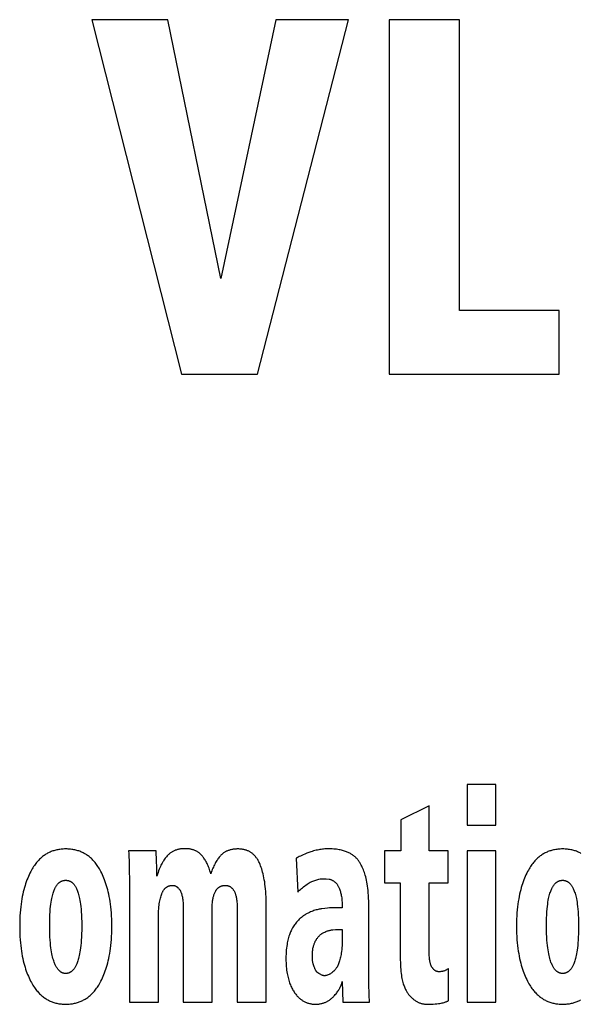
# Model space of a CAD drawing. Extents: x 0 to 594, y 0 to 420.
# Tile 18 of 126: x 67.9 to 70.12, y 250.83 to 254.72. Entities that reach past the tile are written whole.
import ezdxf

# ---------------------------------------------------------------- set-up
doc = ezdxf.new("R2010")
doc.units = 0
doc.header["$LTSCALE"] = 32.67
doc.layers.get('0').update_dxf_attribs({"linetype": 'CONTINUOUS'})

msp = doc.modelspace()

# ---------------------------------------------------------------- linework, layer by layer
at = {"color": 7, "linetype": 'CONTINUOUS'}
for p, q in [((68.1895, 254.7166), (68.5438, 253.3166)), ((68.4897, 254.7166), (68.1895, 254.7166)), ((68.6995, 253.6948), (68.4897, 254.7166)), ((68.917, 254.7166), (68.6995, 253.6948)), ((68.8439, 253.3166), (69.2034, 254.7166)), ((69.2034, 254.7166), (68.917, 254.7166)), ((69.3642, 254.7166), (69.3642, 253.3166)), ((69.6419, 254.7166), (69.3642, 254.7166)), ((69.6419, 253.5684), (69.6419, 254.7166)), ((70.0366, 253.5684), (69.6419, 253.5684)), ((70.0366, 253.3166), (70.0366, 253.5684)), ((68.5438, 253.3166), (68.8439, 253.3166)), ((69.3642, 253.3166), (70.0366, 253.3166)), ((69.6722, 251.6965), (69.6722, 251.5364)), ((69.7863, 251.6965), (69.6722, 251.6965)), ((69.7863, 251.5364), (69.7863, 251.6965)), ((69.5228, 251.6126), (69.4112, 251.5566)), ((69.5228, 251.434), (69.5228, 251.6126)), ((69.4112, 251.5566), (69.4112, 251.434)), ((69.6722, 251.5364), (69.7863, 251.5364)), ((68.4432, 251.434), (68.3349, 251.434)), ((69.3462, 251.434), (69.3462, 251.3075)), ((69.4112, 251.434), (69.3462, 251.434)), ((69.5973, 251.434), (69.5228, 251.434)), ((69.5973, 251.3075), (69.5973, 251.434)), ((69.6722, 251.434), (69.6722, 250.8366)), ((69.7863, 251.434), (69.6722, 251.434)), ((69.7863, 250.8366), (69.7863, 251.434)), ((68.9975, 251.4054), (69.003, 251.2711)), ((68.3378, 251.3291), (68.3379, 250.8366)), ((69.0625, 251.3153), (69.0863, 251.3231)), ((69.115, 251.324), (69.1274, 251.3231)), ((69.3462, 251.3075), (69.4086, 251.3075)), ((69.4086, 251.3075), (69.4086, 251.004)), ((69.5228, 251.032), (69.5228, 251.3075)), ((69.5228, 251.3075), (69.5973, 251.3075)), ((68.8786, 250.8366), (68.8786, 251.2274)), ((69.2838, 251.0051), (69.2838, 251.2229)), ((68.5511, 251.2044), (68.5511, 250.8366)), ((68.6653, 250.8366), (68.6653, 251.2151)), ((68.764, 251.2039), (68.764, 250.8366)), ((69.1792, 251.2095), (69.1443, 251.2095)), ((68.4524, 250.8366), (68.4524, 251.1714)), ((69.1792, 251.1244), (69.1792, 251.0897)), ((69.2839, 250.9638), (69.2838, 251.0051)), ((69.2842, 250.9272), (69.2839, 250.9638)), ((69.5991, 250.8428), (69.5991, 250.9699)), ((69.1792, 250.9189), (69.1818, 250.8366)), ((68.3379, 250.8366), (68.4524, 250.8366)), ((68.5511, 250.8366), (68.6653, 250.8366)), ((68.764, 250.8366), (68.8786, 250.8366)), ((69.1818, 250.8366), (69.2868, 250.8366)), ((69.6722, 250.8366), (69.7863, 250.8366))]:
    msp.add_line(p, q, dxfattribs=at)
for points in [[(68.0864, 251.4418), (68.0816, 251.4418), (68.0768, 251.4416), (68.0722, 251.4413), (68.0678, 251.4408), (68.0634, 251.4403), (68.0592, 251.4397), (68.055, 251.439), (68.0509, 251.4381), (68.047, 251.4372), (68.0431, 251.4362), (68.0393, 251.4351), (68.0356, 251.4339), (68.0319, 251.4326), (68.0283, 251.4312), (68.0248, 251.4297), (68.0213, 251.4281), (68.0179, 251.4264), (68.0145, 251.4247), (68.0112, 251.4228), (68.0079, 251.4208), (68.0047, 251.4188), (68.0015, 251.4166), (67.9983, 251.4143), (67.9952, 251.4119), (67.9921, 251.4094), (67.989, 251.4067), (67.986, 251.404), (67.983, 251.4011), (67.98, 251.398), (67.977, 251.3949), (67.974, 251.3915), (67.9711, 251.388), (67.9682, 251.3844), (67.9653, 251.3805), (67.9624, 251.3765), (67.9596, 251.3722), (67.9568, 251.3678), (67.9539, 251.3631), (67.9512, 251.3582)], [(68.2221, 251.3582), (68.2193, 251.3631), (68.2166, 251.3678), (68.2138, 251.3722), (68.211, 251.3764), (68.2081, 251.3804), (68.2053, 251.3843), (68.2024, 251.3879), (68.1995, 251.3914), (68.1966, 251.3947), (68.1936, 251.3979), (68.1907, 251.4009), (68.1877, 251.4038), (68.1846, 251.4066), (68.1816, 251.4092), (68.1785, 251.4117), (68.1754, 251.4141), (68.1722, 251.4164), (68.169, 251.4186), (68.1658, 251.4207), (68.1625, 251.4226), (68.1592, 251.4245), (68.1558, 251.4263), (68.1524, 251.428), (68.1489, 251.4296), (68.1454, 251.431), (68.1417, 251.4325), (68.1381, 251.4338), (68.1343, 251.435), (68.1305, 251.4361), (68.1265, 251.4371), (68.1225, 251.4381), (68.1184, 251.4389), (68.1142, 251.4397), (68.1099, 251.4403), (68.1055, 251.4408), (68.1009, 251.4413), (68.0962, 251.4416), (68.0914, 251.4417), (68.0864, 251.4418)], [(68.3349, 251.434), (68.3357, 251.4233), (68.3363, 251.4106), (68.3368, 251.3967), (68.3372, 251.3816), (68.3375, 251.3653), (68.3377, 251.3478), (68.3378, 251.3291)], [(68.4465, 251.3343), (68.4464, 251.3543), (68.4461, 251.3731), (68.4457, 251.3908), (68.445, 251.4072), (68.4441, 251.4217), (68.4432, 251.434)], [(68.5585, 251.4429), (68.5545, 251.4429), (68.5507, 251.4427), (68.547, 251.4425), (68.5435, 251.4421), (68.5401, 251.4417), (68.5368, 251.4411), (68.5337, 251.4405), (68.5307, 251.4399), (68.5277, 251.4391), (68.5249, 251.4383), (68.5222, 251.4374), (68.5195, 251.4365), (68.517, 251.4354), (68.5145, 251.4344), (68.512, 251.4332), (68.5097, 251.432), (68.5074, 251.4307), (68.5051, 251.4294), (68.5029, 251.428), (68.5008, 251.4265), (68.4987, 251.425), (68.4967, 251.4234), (68.4946, 251.4217), (68.4927, 251.4199), (68.4908, 251.4181), (68.4889, 251.4162), (68.487, 251.4142)], [(68.6242, 251.416), (68.6225, 251.4179), (68.6208, 251.4197), (68.619, 251.4214), (68.6171, 251.4231), (68.6153, 251.4247), (68.6134, 251.4262), (68.6114, 251.4276), (68.6094, 251.429), (68.6074, 251.4303), (68.6053, 251.4316), (68.6032, 251.4328), (68.601, 251.4339), (68.5987, 251.435), (68.5964, 251.436), (68.5941, 251.4369), (68.5916, 251.4378), (68.5891, 251.4386), (68.5865, 251.4394), (68.5838, 251.4401), (68.581, 251.4407), (68.5782, 251.4413), (68.5752, 251.4418), (68.5721, 251.4422), (68.5689, 251.4425), (68.5656, 251.4427), (68.5621, 251.4429), (68.5585, 251.4429)], [(68.6598, 251.3433), (68.6581, 251.3495), (68.6563, 251.3553), (68.6545, 251.3608), (68.6526, 251.3661), (68.6507, 251.371), (68.6488, 251.3757), (68.6469, 251.3801), (68.6449, 251.3843), (68.6429, 251.3883), (68.6409, 251.392), (68.6389, 251.3956), (68.6368, 251.399), (68.6348, 251.4022), (68.6327, 251.4052), (68.6306, 251.4081), (68.6285, 251.4109), (68.6264, 251.4135), (68.6242, 251.416)], [(68.6978, 251.4151), (68.6953, 251.4122), (68.6928, 251.4092), (68.6903, 251.406), (68.6879, 251.4027), (68.6855, 251.3993), (68.6832, 251.3957), (68.6808, 251.392), (68.6786, 251.3881), (68.6763, 251.384), (68.6741, 251.3798), (68.6719, 251.3753), (68.6698, 251.3706), (68.6677, 251.3657), (68.6657, 251.3605), (68.6637, 251.355), (68.6617, 251.3493), (68.6598, 251.3433)], [(68.7673, 251.4418), (68.7632, 251.4418), (68.7593, 251.4416), (68.7556, 251.4413), (68.752, 251.441), (68.7486, 251.4406), (68.7453, 251.44), (68.7422, 251.4395), (68.7392, 251.4388), (68.7363, 251.4381), (68.7335, 251.4373), (68.7308, 251.4364), (68.7283, 251.4355), (68.7258, 251.4346), (68.7234, 251.4336), (68.721, 251.4325), (68.7188, 251.4313), (68.7166, 251.4302), (68.7145, 251.4289), (68.7124, 251.4276), (68.7104, 251.4263), (68.7085, 251.4249), (68.7066, 251.4234), (68.7047, 251.4219), (68.7029, 251.4203), (68.7012, 251.4186), (68.6995, 251.4169), (68.6978, 251.4151)], [(68.8546, 251.3801), (68.853, 251.3838), (68.8515, 251.3874), (68.8498, 251.3907), (68.8482, 251.3939), (68.8465, 251.3969), (68.8449, 251.3997), (68.8431, 251.4024), (68.8414, 251.405), (68.8396, 251.4074), (68.8379, 251.4097), (68.8361, 251.412), (68.8342, 251.4141), (68.8324, 251.4161), (68.8305, 251.418), (68.8286, 251.4198), (68.8266, 251.4215), (68.8246, 251.4232), (68.8226, 251.4248), (68.8206, 251.4263), (68.8185, 251.4277), (68.8164, 251.4291), (68.8142, 251.4304), (68.812, 251.4316), (68.8098, 251.4327), (68.8075, 251.4338), (68.8051, 251.4348), (68.8027, 251.4358), (68.8002, 251.4367), (68.7977, 251.4375), (68.7951, 251.4383), (68.7924, 251.439), (68.7896, 251.4396), (68.7867, 251.4402), (68.7838, 251.4407), (68.7807, 251.4411), (68.7776, 251.4414), (68.7743, 251.4416), (68.7709, 251.4418), (68.7673, 251.4418)], [(69.0247, 251.4187), (69.0189, 251.4162), (69.0137, 251.4138), (69.009, 251.4116), (69.0047, 251.4094), (69.0009, 251.4074), (68.9975, 251.4054)], [(69.0552, 251.4304), (69.047, 251.4275), (69.0391, 251.4246), (69.0317, 251.4216), (69.0247, 251.4187)], [(69.1197, 251.4422), (69.115, 251.4421), (69.1102, 251.4418), (69.1055, 251.4414), (69.1007, 251.4409), (69.0959, 251.4403), (69.091, 251.4395), (69.0861, 251.4387), (69.0812, 251.4377), (69.0762, 251.4365), (69.0711, 251.4352), (69.0659, 251.4338), (69.0606, 251.4321), (69.0552, 251.4304)], [(69.2023, 251.4282), (69.199, 251.4296), (69.1956, 251.431), (69.192, 251.4323), (69.1883, 251.4336), (69.1844, 251.4348), (69.1803, 251.436), (69.176, 251.437), (69.1715, 251.438), (69.1668, 251.4389), (69.1618, 251.4397), (69.1567, 251.4405), (69.1512, 251.4411), (69.1455, 251.4416), (69.1395, 251.442), (69.1333, 251.4422), (69.1267, 251.4423), (69.1197, 251.4422)], [(69.2519, 251.3827), (69.2502, 251.3857), (69.2484, 251.3885), (69.2466, 251.3913), (69.2448, 251.3939), (69.2428, 251.3965), (69.2408, 251.399), (69.2388, 251.4014), (69.2367, 251.4038), (69.2345, 251.406), (69.2323, 251.4082), (69.23, 251.4103), (69.2276, 251.4124), (69.2251, 251.4144), (69.2226, 251.4163), (69.22, 251.4182), (69.2173, 251.42), (69.2145, 251.4217), (69.2116, 251.4234), (69.2086, 251.4251), (69.2055, 251.4267), (69.2023, 251.4282)], [(70.0499, 251.4418), (70.045, 251.4418), (70.0403, 251.4416), (70.0357, 251.4413), (70.0312, 251.4408), (70.0269, 251.4403), (70.0226, 251.4397), (70.0185, 251.439), (70.0144, 251.4381), (70.0104, 251.4372), (70.0066, 251.4362), (70.0028, 251.4351), (69.999, 251.4339), (69.9954, 251.4326), (69.9918, 251.4312), (69.9883, 251.4297), (69.9848, 251.4281), (69.9814, 251.4264), (69.978, 251.4247), (69.9747, 251.4228), (69.9714, 251.4208), (69.9681, 251.4188), (69.9649, 251.4166), (69.9618, 251.4143), (69.9587, 251.4119), (69.9556, 251.4094), (69.9525, 251.4067), (69.9494, 251.404), (69.9464, 251.4011), (69.9434, 251.398), (69.9404, 251.3949), (69.9375, 251.3915), (69.9346, 251.388), (69.9317, 251.3844), (69.9288, 251.3805), (69.9259, 251.3765), (69.923, 251.3722), (69.9202, 251.3678), (69.9174, 251.3631), (69.9146, 251.3582)], [(70.1226, 251.4245), (70.1193, 251.4263), (70.1158, 251.428), (70.1124, 251.4296), (70.1088, 251.431), (70.1052, 251.4325), (70.1015, 251.4338), (70.0978, 251.435), (70.0939, 251.4361), (70.09, 251.4371), (70.086, 251.4381), (70.0819, 251.4389), (70.0777, 251.4397), (70.0734, 251.4403), (70.0689, 251.4408), (70.0644, 251.4413), (70.0597, 251.4416), (70.0549, 251.4417), (70.0499, 251.4418)], [(68.487, 251.4142), (68.4845, 251.4112), (68.482, 251.4081), (68.4795, 251.4049), (68.4771, 251.4016), (68.4746, 251.398), (68.4722, 251.3943), (68.4699, 251.3904), (68.4675, 251.3863), (68.4652, 251.3819), (68.4628, 251.3773), (68.4605, 251.3724), (68.4582, 251.3671), (68.4559, 251.3615), (68.4535, 251.3555), (68.4512, 251.349), (68.4489, 251.342), (68.4465, 251.3343)], [(68.8786, 251.2274), (68.8785, 251.2402), (68.8781, 251.2522), (68.8776, 251.2636), (68.8769, 251.2744), (68.876, 251.2845), (68.875, 251.2942), (68.8738, 251.3034), (68.8726, 251.3121), (68.8712, 251.3204), (68.8697, 251.3283), (68.8681, 251.3359), (68.8664, 251.3431), (68.8646, 251.3499), (68.8627, 251.3565), (68.8608, 251.3628), (68.8588, 251.3688), (68.8567, 251.3746), (68.8546, 251.3801)], [(69.2838, 251.2229), (69.2837, 251.2354), (69.2834, 251.247), (69.2828, 251.258), (69.2821, 251.2682), (69.2813, 251.2778), (69.2803, 251.2869), (69.2791, 251.2954), (69.2779, 251.3035), (69.2765, 251.3111), (69.2751, 251.3183), (69.2735, 251.3252), (69.2719, 251.3317), (69.2702, 251.3379), (69.2684, 251.3438), (69.2666, 251.3495), (69.2646, 251.3548), (69.2627, 251.36), (69.2606, 251.3649), (69.2585, 251.3696), (69.2564, 251.3742), (69.2542, 251.3785), (69.2519, 251.3827)], [(67.9512, 251.3582), (67.9479, 251.3522), (67.9448, 251.346), (67.9418, 251.3397), (67.9388, 251.3331), (67.936, 251.3264), (67.9332, 251.3194), (67.9305, 251.3122), (67.928, 251.3047), (67.9255, 251.297), (67.9231, 251.289), (67.9208, 251.2808), (67.9187, 251.2722), (67.9166, 251.2633), (67.9147, 251.254), (67.9129, 251.2444), (67.9113, 251.2344), (67.9098, 251.224), (67.9084, 251.2132), (67.9073, 251.2019), (67.9063, 251.1901), (67.9055, 251.1777), (67.9049, 251.1649), (67.9045, 251.1514), (67.9044, 251.1373)], [(68.2685, 251.1373), (68.2684, 251.1513), (68.268, 251.1647), (68.2674, 251.1775), (68.2666, 251.1898), (68.2657, 251.2016), (68.2645, 251.2129), (68.2632, 251.2237), (68.2617, 251.2341), (68.26, 251.2441), (68.2583, 251.2537), (68.2564, 251.263), (68.2543, 251.2719), (68.2522, 251.2805), (68.2499, 251.2888), (68.2476, 251.2968), (68.2451, 251.3046), (68.2426, 251.312), (68.2399, 251.3193), (68.2371, 251.3263), (68.2343, 251.3331), (68.2314, 251.3396), (68.2284, 251.346), (68.2253, 251.3522), (68.2221, 251.3582)], [(69.9146, 251.3582), (69.9114, 251.3522), (69.9083, 251.346), (69.9052, 251.3397), (69.9023, 251.3331), (69.8994, 251.3264), (69.8967, 251.3194), (69.894, 251.3122), (69.8914, 251.3047), (69.8889, 251.297), (69.8865, 251.289), (69.8843, 251.2808), (69.8821, 251.2722), (69.8801, 251.2633), (69.8782, 251.254), (69.8764, 251.2444), (69.8747, 251.2344), (69.8732, 251.224), (69.8719, 251.2132), (69.8707, 251.2019), (69.8697, 251.1901), (69.8689, 251.1777), (69.8683, 251.1649), (69.868, 251.1514), (69.8678, 251.1373)], [(68.0229, 251.1373), (68.023, 251.1538), (68.0234, 251.1686), (68.0239, 251.1819), (68.0246, 251.194), (68.0255, 251.2049), (68.0265, 251.2147), (68.0276, 251.2236), (68.0288, 251.2317), (68.03, 251.239), (68.0312, 251.2457), (68.0326, 251.2518), (68.0339, 251.2573), (68.0353, 251.2624), (68.0366, 251.2671), (68.038, 251.2713), (68.0394, 251.2752), (68.0408, 251.2788), (68.0422, 251.2821), (68.0435, 251.2851), (68.0449, 251.2879), (68.0463, 251.2905), (68.0476, 251.2929), (68.049, 251.2951), (68.0503, 251.2971), (68.0517, 251.299), (68.053, 251.3008), (68.0543, 251.3024), (68.0556, 251.3039), (68.0569, 251.3053), (68.0582, 251.3066), (68.0595, 251.3078), (68.0608, 251.3089), (68.0622, 251.3099), (68.0635, 251.3109), (68.0648, 251.3118), (68.0661, 251.3126), (68.0674, 251.3134), (68.0687, 251.3141), (68.0701, 251.3147), (68.0715, 251.3153), (68.0728, 251.3158), (68.0742, 251.3163), (68.0756, 251.3167), (68.0771, 251.317), (68.0786, 251.3174), (68.0801, 251.3176), (68.0816, 251.3178), (68.0832, 251.318), (68.0848, 251.3181), (68.0864, 251.3181)], [(68.0864, 251.3181), (68.088, 251.3181), (68.0896, 251.318), (68.0911, 251.3178), (68.0926, 251.3176), (68.094, 251.3174), (68.0954, 251.3171), (68.0968, 251.3167), (68.0982, 251.3163), (68.0996, 251.3159), (68.1009, 251.3153), (68.1022, 251.3148), (68.1036, 251.3141), (68.1049, 251.3135), (68.1062, 251.3127), (68.1074, 251.3119), (68.1087, 251.311), (68.11, 251.3101), (68.1113, 251.3091), (68.1126, 251.308), (68.1139, 251.3068), (68.1152, 251.3055), (68.1165, 251.3041), (68.1178, 251.3026), (68.1191, 251.301), (68.1204, 251.2992), (68.1217, 251.2973), (68.1231, 251.2953), (68.1244, 251.2931), (68.1258, 251.2907), (68.1272, 251.2881), (68.1285, 251.2853), (68.1299, 251.2823), (68.1313, 251.2789), (68.1327, 251.2753), (68.1341, 251.2714), (68.1355, 251.2671), (68.1369, 251.2625), (68.1383, 251.2573), (68.1396, 251.2518), (68.1409, 251.2456), (68.1422, 251.2389), (68.1435, 251.2315), (68.1447, 251.2234), (68.1458, 251.2144), (68.1468, 251.2046), (68.1477, 251.1937), (68.1485, 251.1817), (68.149, 251.1684), (68.1494, 251.1536), (68.1496, 251.1373)], [(68.4656, 251.2641), (68.4665, 251.2666), (68.4675, 251.2689), (68.4685, 251.2711), (68.4696, 251.2732), (68.4706, 251.2751), (68.4717, 251.2769), (68.4728, 251.2786), (68.4739, 251.2802), (68.475, 251.2817), (68.4761, 251.283), (68.4773, 251.2844), (68.4784, 251.2856), (68.4796, 251.2868), (68.4808, 251.2879), (68.482, 251.2889), (68.4833, 251.2899), (68.4845, 251.2908), (68.4858, 251.2916), (68.4871, 251.2924), (68.4885, 251.2932), (68.4898, 251.2939), (68.4912, 251.2945), (68.4927, 251.2951), (68.4942, 251.2956), (68.4957, 251.2961), (68.4972, 251.2966), (68.4989, 251.297), (68.5005, 251.2973), (68.5023, 251.2976), (68.504, 251.2978), (68.5059, 251.298), (68.5078, 251.2981)], [(68.5078, 251.2981), (68.509, 251.2981), (68.5101, 251.2981), (68.5112, 251.298), (68.5123, 251.2979), (68.5134, 251.2977), (68.5144, 251.2975), (68.5155, 251.2973), (68.5166, 251.297), (68.5176, 251.2966), (68.5187, 251.2962), (68.5198, 251.2958), (68.5209, 251.2953), (68.5219, 251.2947), (68.523, 251.2941), (68.5241, 251.2934), (68.5252, 251.2927), (68.5263, 251.2919), (68.5275, 251.2909), (68.5286, 251.29), (68.5298, 251.2889), (68.531, 251.2877), (68.5322, 251.2864), (68.5334, 251.285), (68.5346, 251.2835), (68.5359, 251.2818), (68.5372, 251.28)], [(68.6781, 251.2745), (68.679, 251.2761), (68.6799, 251.2777), (68.6808, 251.2792), (68.6818, 251.2805), (68.6827, 251.2819), (68.6837, 251.2831), (68.6848, 251.2843), (68.6858, 251.2854), (68.6869, 251.2865), (68.6879, 251.2875), (68.6891, 251.2884), (68.6902, 251.2893), (68.6914, 251.2902), (68.6926, 251.291), (68.6938, 251.2918), (68.6951, 251.2925), (68.6964, 251.2932), (68.6978, 251.2939), (68.6992, 251.2945), (68.7006, 251.295), (68.7021, 251.2956), (68.7037, 251.296), (68.7053, 251.2965), (68.707, 251.2969), (68.7088, 251.2972), (68.7106, 251.2975), (68.7125, 251.2977), (68.7146, 251.2979), (68.7167, 251.298)], [(68.7167, 251.298), (68.7181, 251.298), (68.7195, 251.298), (68.7209, 251.2979), (68.7222, 251.2978), (68.7236, 251.2976), (68.7249, 251.2974), (68.7261, 251.2971), (68.7274, 251.2968), (68.7287, 251.2964), (68.7299, 251.2959), (68.7311, 251.2955), (68.7323, 251.2949), (68.7335, 251.2944), (68.7347, 251.2937), (68.7359, 251.293), (68.7371, 251.2923), (68.7383, 251.2915), (68.7394, 251.2906), (68.7406, 251.2896), (68.7418, 251.2886), (68.7429, 251.2875), (68.7441, 251.2864), (68.7452, 251.2851), (68.7464, 251.2838), (68.7475, 251.2823), (68.7487, 251.2808), (68.7498, 251.2791), (68.7509, 251.2774)], [(69.003, 251.2711), (69.0067, 251.2748), (69.0105, 251.2785), (69.0144, 251.282), (69.0183, 251.2855), (69.0223, 251.2889), (69.0265, 251.2923), (69.0309, 251.2956), (69.0355, 251.2991)], [(69.0355, 251.2991), (69.0402, 251.3023), (69.0446, 251.3053), (69.0488, 251.3079), (69.0526, 251.3101), (69.0562, 251.3121), (69.0594, 251.3138), (69.0625, 251.3153)], [(69.0863, 251.3231), (69.0917, 251.3235), (69.0967, 251.3238), (69.1012, 251.3241), (69.1052, 251.3242), (69.1087, 251.3242)], [(69.1087, 251.3242), (69.1104, 251.3242), (69.1124, 251.3241), (69.115, 251.324)], [(69.1274, 251.3231), (69.129, 251.3227), (69.1305, 251.3223), (69.1321, 251.3218), (69.1337, 251.3212), (69.1354, 251.3205), (69.1371, 251.3197), (69.1388, 251.3188), (69.1406, 251.3178), (69.1425, 251.3167), (69.1444, 251.3155), (69.1465, 251.3141), (69.1486, 251.3125), (69.1508, 251.3108)], [(69.1508, 251.3108), (69.1519, 251.3098), (69.153, 251.3088), (69.1542, 251.3077), (69.1553, 251.3065), (69.1564, 251.3052), (69.1576, 251.3038), (69.1587, 251.3023), (69.1599, 251.3006), (69.161, 251.2988), (69.1622, 251.2968), (69.1634, 251.2947), (69.1646, 251.2923), (69.1658, 251.2898), (69.1671, 251.2869), (69.1683, 251.2838), (69.1696, 251.2803), (69.1709, 251.2765)], [(69.9864, 251.1373), (69.9865, 251.1538), (69.9868, 251.1686), (69.9874, 251.1819), (69.9881, 251.194), (69.989, 251.2049), (69.99, 251.2147), (69.991, 251.2236), (69.9922, 251.2317), (69.9934, 251.239), (69.9947, 251.2457), (69.996, 251.2518), (69.9974, 251.2573), (69.9987, 251.2624), (70.0001, 251.2671), (70.0015, 251.2713), (70.0028, 251.2752), (70.0042, 251.2788), (70.0056, 251.2821), (70.007, 251.2851), (70.0084, 251.2879), (70.0097, 251.2905), (70.0111, 251.2929), (70.0124, 251.2951), (70.0138, 251.2971), (70.0151, 251.299), (70.0164, 251.3008), (70.0178, 251.3024), (70.0191, 251.3039), (70.0204, 251.3053), (70.0217, 251.3066), (70.023, 251.3078), (70.0243, 251.3089), (70.0256, 251.3099), (70.0269, 251.3109), (70.0282, 251.3118), (70.0295, 251.3126), (70.0309, 251.3134), (70.0322, 251.3141), (70.0336, 251.3147), (70.0349, 251.3153), (70.0363, 251.3158), (70.0377, 251.3163), (70.0391, 251.3167), (70.0405, 251.317), (70.042, 251.3174), (70.0435, 251.3176), (70.0451, 251.3178), (70.0466, 251.318), (70.0482, 251.3181), (70.0499, 251.3181)], [(70.0499, 251.3181), (70.0515, 251.3181), (70.053, 251.318), (70.0546, 251.3178), (70.056, 251.3176), (70.0575, 251.3174), (70.0589, 251.3171), (70.0603, 251.3167), (70.0617, 251.3163), (70.063, 251.3159), (70.0644, 251.3153), (70.0657, 251.3148), (70.067, 251.3141), (70.0683, 251.3135), (70.0696, 251.3127), (70.0709, 251.3119), (70.0722, 251.311), (70.0735, 251.3101), (70.0748, 251.3091), (70.076, 251.308), (70.0773, 251.3068), (70.0786, 251.3055), (70.0799, 251.3041), (70.0812, 251.3026), (70.0826, 251.301), (70.0839, 251.2992), (70.0852, 251.2973), (70.0865, 251.2953), (70.0879, 251.2931), (70.0893, 251.2907), (70.0906, 251.2881), (70.092, 251.2853), (70.0934, 251.2823), (70.0948, 251.2789), (70.0962, 251.2753), (70.0976, 251.2714), (70.099, 251.2671), (70.1003, 251.2625), (70.1017, 251.2573), (70.1031, 251.2518), (70.1044, 251.2456), (70.1057, 251.2389), (70.1069, 251.2315), (70.1081, 251.2234), (70.1092, 251.2144), (70.1103, 251.2046), (70.1112, 251.1937), (70.1119, 251.1817), (70.1125, 251.1684), (70.1129, 251.1536), (70.113, 251.1373)], [(68.4524, 251.1714), (68.4525, 251.1809), (68.4528, 251.1897), (68.4532, 251.1979), (68.4537, 251.2056), (68.4544, 251.2128), (68.4552, 251.2195), (68.4561, 251.2257), (68.4571, 251.2316), (68.4581, 251.2372), (68.4592, 251.2423), (68.4604, 251.2472), (68.4616, 251.2518), (68.4629, 251.2561), (68.4642, 251.2602), (68.4656, 251.2641)], [(68.5372, 251.28), (68.538, 251.2789), (68.5387, 251.2776), (68.5395, 251.2762), (68.5402, 251.2747), (68.541, 251.2731), (68.5418, 251.2712), (68.5426, 251.2692), (68.5434, 251.267), (68.5442, 251.2645), (68.5449, 251.2617), (68.5457, 251.2586), (68.5465, 251.2551), (68.5472, 251.2512), (68.548, 251.2468), (68.5487, 251.2419), (68.5493, 251.2362), (68.5499, 251.2298), (68.5504, 251.2225), (68.5509, 251.2141), (68.5511, 251.2044)], [(68.6653, 251.2151), (68.6654, 251.2198), (68.6655, 251.2242), (68.6658, 251.2285), (68.6662, 251.2326), (68.6667, 251.2365), (68.6672, 251.2403), (68.6678, 251.244), (68.6686, 251.2475), (68.6693, 251.2509), (68.6702, 251.2541), (68.6711, 251.2573), (68.6721, 251.2604), (68.6732, 251.2634), (68.6743, 251.2663), (68.6755, 251.2691), (68.6768, 251.2718), (68.6781, 251.2745)], [(68.7509, 251.2774), (68.7518, 251.2759), (68.7527, 251.2743), (68.7535, 251.2725), (68.7544, 251.2706), (68.7553, 251.2685), (68.7561, 251.2663), (68.757, 251.2638), (68.7578, 251.261), (68.7587, 251.258), (68.7595, 251.2547), (68.7602, 251.2511), (68.761, 251.247), (68.7617, 251.2426), (68.7623, 251.2377), (68.7629, 251.2323), (68.7633, 251.2263), (68.7637, 251.2196), (68.764, 251.2121), (68.764, 251.2039)], [(69.1709, 251.2765), (69.1719, 251.2734), (69.1728, 251.27), (69.1737, 251.2664), (69.1746, 251.2625), (69.1754, 251.2582), (69.1762, 251.2537), (69.1769, 251.2487), (69.1775, 251.2434), (69.1781, 251.2376), (69.1785, 251.2313), (69.1789, 251.2246), (69.1791, 251.2173), (69.1792, 251.2095)], [(69.0357, 251.1838), (69.0325, 251.182), (69.0294, 251.1801), (69.0264, 251.1781), (69.0235, 251.176), (69.0206, 251.1738), (69.0177, 251.1715), (69.0148, 251.1691), (69.012, 251.1666), (69.0093, 251.164), (69.0066, 251.1613), (69.0038, 251.1584), (69.0012, 251.1554), (68.9985, 251.1523), (68.9959, 251.149), (68.9933, 251.1455), (68.9907, 251.1419), (68.9881, 251.1381), (68.9855, 251.134), (68.983, 251.1298), (68.9804, 251.1253)], [(69.0989, 251.2058), (69.0951, 251.2053), (69.0913, 251.2047), (69.0874, 251.2039), (69.0835, 251.2031), (69.0795, 251.2021), (69.0755, 251.2009), (69.0713, 251.1997), (69.0671, 251.1982), (69.0629, 251.1967), (69.0585, 251.195), (69.0541, 251.1931), (69.0496, 251.191), (69.045, 251.1888), (69.0404, 251.1864), (69.0357, 251.1838)], [(69.1443, 251.2095), (69.1402, 251.2094), (69.135, 251.2092), (69.1285, 251.2088), (69.1204, 251.2082), (69.1103, 251.2072), (69.0989, 251.2058)], [(67.9044, 251.1373), (67.9045, 251.1229), (67.9049, 251.1093), (67.9055, 251.0962), (67.9063, 251.0836), (67.9073, 251.0716), (67.9084, 251.0601), (67.9098, 251.0491), (67.9113, 251.0385), (67.913, 251.0284), (67.9147, 251.0186), (67.9167, 251.0092), (67.9187, 251.0002), (67.9209, 250.9915), (67.9231, 250.9832), (67.9255, 250.9751), (67.928, 250.9674), (67.9305, 250.9599), (67.9332, 250.9527), (67.9359, 250.9457), (67.9387, 250.939), (67.9416, 250.9325), (67.9446, 250.9262), (67.9477, 250.9201), (67.9508, 250.9142)], [(68.039, 250.9998), (68.0375, 251.0046), (68.036, 251.0098), (68.0345, 251.0154), (68.0331, 251.0215), (68.0317, 251.0282), (68.0304, 251.0354), (68.0291, 251.0432), (68.0278, 251.0517), (68.0267, 251.061), (68.0257, 251.0712), (68.0248, 251.0822), (68.024, 251.0942), (68.0234, 251.1073), (68.0231, 251.1216), (68.0229, 251.1373)], [(68.1496, 251.1373), (68.1494, 251.1215), (68.1491, 251.107), (68.1485, 251.0938), (68.1478, 251.0817), (68.147, 251.0707), (68.146, 251.0606), (68.1449, 251.0513), (68.1438, 251.0428), (68.1426, 251.0351), (68.1413, 251.0279), (68.14, 251.0214), (68.1386, 251.0154), (68.1373, 251.0099), (68.1359, 251.0048), (68.1345, 251.0001)], [(68.2225, 250.9142), (68.2256, 250.9201), (68.2286, 250.9262), (68.2315, 250.9325), (68.2344, 250.9391), (68.2372, 250.9458), (68.2399, 250.9528), (68.2426, 250.9601), (68.2451, 250.9676), (68.2476, 250.9754), (68.2499, 250.9834), (68.2522, 250.9918), (68.2543, 251.0005), (68.2563, 251.0095), (68.2582, 251.0189), (68.26, 251.0287), (68.2616, 251.0389), (68.2631, 251.0494), (68.2645, 251.0605), (68.2656, 251.0719), (68.2666, 251.0839), (68.2674, 251.0964), (68.268, 251.1094), (68.2684, 251.123), (68.2685, 251.1373)], [(68.9804, 251.1253), (68.9786, 251.1219), (68.9768, 251.1183), (68.9751, 251.1145), (68.9734, 251.1106), (68.9717, 251.1064), (68.9702, 251.1021), (68.9686, 251.0975), (68.9671, 251.0926), (68.9657, 251.0875), (68.9644, 251.0821), (68.9631, 251.0764), (68.9619, 251.0705), (68.9608, 251.0641), (68.9598, 251.0575), (68.9589, 251.0504), (68.9581, 251.0429), (68.9575, 251.035), (68.957, 251.0267), (68.9567, 251.0179), (68.9566, 251.0085)], [(69.0737, 251.0792), (69.0756, 251.0823), (69.0773, 251.0851), (69.079, 251.0877), (69.0807, 251.0901), (69.0824, 251.0923), (69.0841, 251.0944), (69.0857, 251.0963), (69.0873, 251.0981), (69.0889, 251.0997), (69.0905, 251.1013), (69.0921, 251.1027), (69.0937, 251.104), (69.0953, 251.1053), (69.0968, 251.1065), (69.0984, 251.1075), (69.1, 251.1086), (69.1016, 251.1095), (69.1032, 251.1104)], [(69.1032, 251.1104), (69.107, 251.1123), (69.1105, 251.1139), (69.1139, 251.1154), (69.1171, 251.1167), (69.1202, 251.1179), (69.1232, 251.1189), (69.1261, 251.1197), (69.1289, 251.1205), (69.1317, 251.1211), (69.1343, 251.1217), (69.137, 251.1221), (69.1396, 251.1224), (69.1422, 251.1227)], [(69.1422, 251.1227), (69.1531, 251.1235), (69.1626, 251.124), (69.1713, 251.1243), (69.1792, 251.1244)], [(69.8678, 251.1373), (69.868, 251.1229), (69.8683, 251.1093), (69.8689, 251.0962), (69.8697, 251.0836), (69.8707, 251.0716), (69.8719, 251.0601), (69.8733, 251.0491), (69.8748, 251.0385), (69.8764, 251.0284), (69.8782, 251.0186), (69.8801, 251.0092), (69.8822, 251.0002), (69.8843, 250.9915), (69.8866, 250.9832), (69.889, 250.9751), (69.8914, 250.9674), (69.894, 250.9599), (69.8966, 250.9527), (69.8994, 250.9457), (69.9022, 250.939), (69.9051, 250.9325), (69.9081, 250.9262), (69.9111, 250.9201), (69.9142, 250.9142)], [(70.0025, 250.9998), (70.001, 251.0046), (69.9995, 251.0098), (69.998, 251.0154), (69.9966, 251.0215), (69.9952, 251.0282), (69.9938, 251.0354), (69.9925, 251.0432), (69.9913, 251.0517), (69.9902, 251.061), (69.9891, 251.0712), (69.9882, 251.0822), (69.9875, 251.0942), (69.9869, 251.1073), (69.9865, 251.1216), (69.9864, 251.1373)], [(70.113, 251.1373), (70.1129, 251.1215), (70.1125, 251.107), (70.112, 251.0938), (70.1113, 251.0817), (70.1104, 251.0707), (70.1095, 251.0606), (70.1084, 251.0513), (70.1072, 251.0428), (70.106, 251.0351), (70.1048, 251.0279), (70.1034, 251.0214), (70.1021, 251.0154), (70.1007, 251.0099), (70.0994, 251.0048), (70.098, 251.0001)], [(69.061, 251.0197), (69.0611, 251.0248), (69.0612, 251.0296), (69.0615, 251.0342), (69.0619, 251.0384), (69.0624, 251.0424), (69.0629, 251.0462), (69.0635, 251.0498), (69.0642, 251.0532), (69.065, 251.0564), (69.0657, 251.0595), (69.0666, 251.0624), (69.0675, 251.0651), (69.0684, 251.0677), (69.0694, 251.0702), (69.0704, 251.0726), (69.0715, 251.0749), (69.0726, 251.0771), (69.0737, 251.0792)], [(69.1792, 251.0897), (69.1791, 251.0791), (69.1788, 251.0694), (69.1784, 251.0603), (69.1778, 251.052), (69.1771, 251.0444), (69.1762, 251.0374), (69.1754, 251.0309), (69.1744, 251.025), (69.1734, 251.0196), (69.1723, 251.0146), (69.1712, 251.0101), (69.1701, 251.0059)], [(69.5345, 250.9738), (69.5338, 250.9748), (69.5331, 250.9758), (69.5324, 250.977), (69.5317, 250.9783), (69.5309, 250.9797), (69.5302, 250.9812), (69.5295, 250.9829), (69.5288, 250.9848), (69.5281, 250.9869), (69.5274, 250.9892), (69.5267, 250.9917), (69.5261, 250.9945), (69.5254, 250.9977), (69.5248, 251.0011), (69.5243, 251.005), (69.5238, 251.0093), (69.5234, 251.0141), (69.5231, 251.0194), (69.5229, 251.0254), (69.5228, 251.032)], [(68.0864, 250.9503), (68.0849, 250.9503), (68.0835, 250.9504), (68.0821, 250.9505), (68.0807, 250.9507), (68.0793, 250.951), (68.0779, 250.9513), (68.0766, 250.9516), (68.0753, 250.952), (68.074, 250.9525), (68.0727, 250.953), (68.0714, 250.9536), (68.0701, 250.9542), (68.0689, 250.9549), (68.0676, 250.9556), (68.0663, 250.9564), (68.0651, 250.9573), (68.0638, 250.9583), (68.0625, 250.9593), (68.0612, 250.9605), (68.0599, 250.9617), (68.0586, 250.963), (68.0573, 250.9645), (68.056, 250.966), (68.0547, 250.9677), (68.0533, 250.9696), (68.052, 250.9716), (68.0506, 250.9737), (68.0492, 250.9761), (68.0478, 250.9787), (68.0463, 250.9815), (68.0449, 250.9845), (68.0434, 250.9878), (68.042, 250.9915), (68.0405, 250.9954), (68.039, 250.9998)], [(68.1345, 251.0001), (68.1332, 250.996), (68.1318, 250.9921), (68.1305, 250.9886), (68.1291, 250.9854), (68.1277, 250.9824), (68.1264, 250.9797), (68.1251, 250.9772), (68.1237, 250.9748), (68.1224, 250.9727), (68.1211, 250.9707), (68.1198, 250.9688), (68.1185, 250.9671), (68.1172, 250.9655), (68.1159, 250.964), (68.1146, 250.9627), (68.1134, 250.9614), (68.1121, 250.9602), (68.1108, 250.9592), (68.1096, 250.9581), (68.1083, 250.9572), (68.107, 250.9564), (68.1057, 250.9556), (68.1045, 250.9548), (68.1032, 250.9542), (68.1019, 250.9535), (68.1006, 250.953), (68.0993, 250.9525), (68.098, 250.952), (68.0966, 250.9516), (68.0952, 250.9513), (68.0938, 250.951), (68.0924, 250.9507), (68.091, 250.9505), (68.0895, 250.9504), (68.088, 250.9503), (68.0864, 250.9503)], [(68.9566, 251.0085), (68.9566, 251.0001), (68.9569, 250.9921), (68.9573, 250.9844), (68.9578, 250.9771), (68.9584, 250.9701), (68.9592, 250.9634), (68.9601, 250.9569), (68.9611, 250.9507), (68.9623, 250.9448), (68.9635, 250.9391), (68.9648, 250.9336), (68.9662, 250.9284), (68.9677, 250.9233), (68.9692, 250.9184), (68.9709, 250.9136), (68.9726, 250.9091), (68.9743, 250.9047), (68.9762, 250.9004), (68.9781, 250.8963), (68.9801, 250.8923), (68.9821, 250.8884), (68.9843, 250.8847), (68.9864, 250.881), (68.9887, 250.8775)], [(69.0683, 250.976), (69.0676, 250.9776), (69.0669, 250.9793), (69.0663, 250.9811), (69.0656, 250.9831), (69.065, 250.9852), (69.0643, 250.9875), (69.0638, 250.9901), (69.0632, 250.9928), (69.0627, 250.9957), (69.0622, 250.9989), (69.0618, 251.0024), (69.0615, 251.0062), (69.0612, 251.0103), (69.0611, 251.0148), (69.061, 251.0197)], [(69.1701, 251.0059), (69.1686, 251.0007), (69.1671, 250.9961), (69.1656, 250.9918), (69.1641, 250.988), (69.1626, 250.9844), (69.1612, 250.9812), (69.1598, 250.9783), (69.1584, 250.9756), (69.157, 250.9732), (69.1556, 250.9709), (69.1543, 250.9688), (69.153, 250.9669), (69.1517, 250.9652), (69.1504, 250.9635), (69.1491, 250.962)], [(69.4086, 251.004), (69.4087, 250.9935), (69.409, 250.9837), (69.4095, 250.9745), (69.4101, 250.966), (69.4109, 250.958), (69.4118, 250.9505), (69.4127, 250.9435), (69.4138, 250.937), (69.415, 250.9308), (69.4162, 250.9251), (69.4175, 250.9196), (69.4189, 250.9146), (69.4203, 250.9098), (69.4217, 250.9053), (69.4232, 250.901), (69.4248, 250.897), (69.4263, 250.8933), (69.4279, 250.8897), (69.4295, 250.8863), (69.4312, 250.8831), (69.4329, 250.8801), (69.4346, 250.8773), (69.4363, 250.8746), (69.438, 250.872), (69.4398, 250.8696), (69.4416, 250.8673)], [(70.0499, 250.9503), (70.0484, 250.9503), (70.0469, 250.9504), (70.0455, 250.9505), (70.0441, 250.9507), (70.0427, 250.951), (70.0414, 250.9513), (70.0401, 250.9516), (70.0387, 250.952), (70.0374, 250.9525), (70.0361, 250.953), (70.0349, 250.9536), (70.0336, 250.9542), (70.0323, 250.9549), (70.0311, 250.9556), (70.0298, 250.9564), (70.0285, 250.9573), (70.0272, 250.9583), (70.026, 250.9593), (70.0247, 250.9605), (70.0234, 250.9617), (70.0221, 250.963), (70.0208, 250.9645), (70.0195, 250.966), (70.0181, 250.9677), (70.0168, 250.9696), (70.0154, 250.9716), (70.014, 250.9737), (70.0126, 250.9761), (70.0112, 250.9787), (70.0098, 250.9815), (70.0084, 250.9845), (70.0069, 250.9878), (70.0054, 250.9915), (70.004, 250.9954), (70.0025, 250.9998)], [(70.098, 251.0001), (70.0966, 250.996), (70.0953, 250.9921), (70.0939, 250.9886), (70.0926, 250.9854), (70.0912, 250.9824), (70.0899, 250.9797), (70.0885, 250.9772), (70.0872, 250.9748), (70.0859, 250.9727), (70.0845, 250.9707), (70.0832, 250.9688), (70.0819, 250.9671), (70.0806, 250.9655), (70.0794, 250.964), (70.0781, 250.9627), (70.0768, 250.9614), (70.0755, 250.9602), (70.0743, 250.9592), (70.073, 250.9581), (70.0717, 250.9572), (70.0705, 250.9564), (70.0692, 250.9556), (70.0679, 250.9548), (70.0666, 250.9542), (70.0654, 250.9535), (70.0641, 250.953), (70.0627, 250.9525), (70.0614, 250.952), (70.0601, 250.9516), (70.0587, 250.9513), (70.0573, 250.951), (70.0559, 250.9507), (70.0544, 250.9505), (70.053, 250.9504), (70.0514, 250.9503), (70.0499, 250.9503)], [(69.0831, 250.9523), (69.0824, 250.9528), (69.0817, 250.9533), (69.0809, 250.9539), (69.0802, 250.9546), (69.0794, 250.9553), (69.0787, 250.9561), (69.0779, 250.957), (69.0771, 250.958), (69.0763, 250.9591), (69.0755, 250.9603), (69.0747, 250.9616), (69.0738, 250.9631), (69.073, 250.9647), (69.0721, 250.9665), (69.0712, 250.9685), (69.0703, 250.9707), (69.0693, 250.9732), (69.0683, 250.976)], [(69.1106, 250.9411), (69.1099, 250.9411), (69.1091, 250.9411), (69.1083, 250.9412), (69.1074, 250.9412), (69.1065, 250.9414), (69.1054, 250.9416), (69.1042, 250.9419), (69.1029, 250.9422), (69.1015, 250.9427), (69.0999, 250.9433), (69.0982, 250.944), (69.0963, 250.9448), (69.0941, 250.9458), (69.0918, 250.9471), (69.0892, 250.9485), (69.0863, 250.9502), (69.0831, 250.9523)], [(69.1491, 250.962), (69.1455, 250.9588), (69.1424, 250.9561), (69.1398, 250.954), (69.1376, 250.9523), (69.1355, 250.9509), (69.1337, 250.9497), (69.1321, 250.9486), (69.1306, 250.9478), (69.1292, 250.9471), (69.128, 250.9465), (69.1268, 250.946)], [(69.5617, 250.957), (69.5604, 250.957), (69.5591, 250.9571), (69.5579, 250.9572), (69.5567, 250.9574), (69.5555, 250.9576), (69.5544, 250.9579), (69.5532, 250.9582), (69.5521, 250.9586), (69.551, 250.959), (69.55, 250.9594), (69.5489, 250.9599), (69.5478, 250.9605), (69.5468, 250.9611), (69.5458, 250.9617), (69.5447, 250.9624), (69.5437, 250.9632), (69.5427, 250.9641), (69.5417, 250.965), (69.5406, 250.966), (69.5396, 250.967), (69.5386, 250.9682), (69.5376, 250.9694), (69.5366, 250.9708), (69.5355, 250.9722), (69.5345, 250.9738)], [(69.5991, 250.9699), (69.5977, 250.9687), (69.5962, 250.9676), (69.5947, 250.9665), (69.5931, 250.9655), (69.5915, 250.9645), (69.5899, 250.9636), (69.5882, 250.9627), (69.5864, 250.9619), (69.5846, 250.9612), (69.5828, 250.9605), (69.5809, 250.9599), (69.579, 250.9593), (69.577, 250.9588), (69.575, 250.9583), (69.5729, 250.9579), (69.5708, 250.9576), (69.5686, 250.9573), (69.5664, 250.9572), (69.5641, 250.957), (69.5617, 250.957)], [(67.9508, 250.9142), (67.9537, 250.9091), (67.9565, 250.9042), (67.9594, 250.8996), (67.9624, 250.8953), (67.9653, 250.8911), (67.9682, 250.8871), (67.9712, 250.8834), (67.9742, 250.8798), (67.9772, 250.8764), (67.9802, 250.8731), (67.9832, 250.87), (67.9863, 250.867), (67.9893, 250.8642), (67.9924, 250.8615), (67.9956, 250.859), (67.9987, 250.8565), (68.0019, 250.8542), (68.0051, 250.852), (68.0084, 250.8499), (68.0116, 250.8479), (68.015, 250.846), (68.0183, 250.8443), (68.0218, 250.8426), (68.0252, 250.841), (68.0288, 250.8395), (68.0323, 250.8381), (68.036, 250.8368), (68.0397, 250.8356), (68.0435, 250.8344), (68.0473, 250.8334), (68.0513, 250.8325), (68.0553, 250.8317), (68.0594, 250.8309), (68.0636, 250.8303), (68.0679, 250.8298), (68.0724, 250.8293), (68.0769, 250.829), (68.0816, 250.8289), (68.0864, 250.8288)], [(68.0864, 250.8288), (68.0912, 250.8289), (68.0959, 250.829), (68.1004, 250.8293), (68.1049, 250.8297), (68.1091, 250.8302), (68.1133, 250.8309), (68.1174, 250.8316), (68.1214, 250.8324), (68.1253, 250.8333), (68.1291, 250.8342), (68.1329, 250.8353), (68.1365, 250.8365), (68.1401, 250.8377), (68.1437, 250.8391), (68.1471, 250.8405), (68.1506, 250.8421), (68.1539, 250.8437), (68.1572, 250.8454), (68.1605, 250.8472), (68.1637, 250.8491), (68.1669, 250.8511), (68.17, 250.8532), (68.1732, 250.8554), (68.1762, 250.8577), (68.1793, 250.8601), (68.1823, 250.8626), (68.1853, 250.8653), (68.1883, 250.8681), (68.1912, 250.871), (68.1941, 250.874), (68.1971, 250.8772), (68.1999, 250.8806), (68.2028, 250.8841), (68.2057, 250.8878), (68.2085, 250.8917), (68.2113, 250.8958), (68.2141, 250.9), (68.2169, 250.9045), (68.2197, 250.9092), (68.2225, 250.9142)], [(69.1268, 250.946), (69.123, 250.9445), (69.12, 250.9434), (69.1176, 250.9427), (69.1157, 250.9421), (69.1142, 250.9417), (69.113, 250.9415), (69.112, 250.9413), (69.1112, 250.9412), (69.1106, 250.9411)], [(69.1451, 250.8595), (69.1485, 250.8631), (69.1516, 250.8667), (69.1545, 250.8702), (69.1572, 250.8736), (69.1597, 250.8769), (69.1619, 250.8801), (69.1641, 250.8833), (69.166, 250.8865), (69.1678, 250.8896), (69.1695, 250.8926), (69.171, 250.8956), (69.1724, 250.8986), (69.1737, 250.9015), (69.1749, 250.9045), (69.1759, 250.9074), (69.1769, 250.9103), (69.1778, 250.9132), (69.1785, 250.916), (69.1792, 250.9189)], [(69.2868, 250.8366), (69.2863, 250.846), (69.2858, 250.8566), (69.2854, 250.8683), (69.2851, 250.8812), (69.2847, 250.8954), (69.2845, 250.9107), (69.2842, 250.9272)], [(69.9142, 250.9142), (69.9171, 250.9091), (69.92, 250.9042), (69.9229, 250.8996), (69.9258, 250.8953), (69.9287, 250.8911), (69.9317, 250.8871), (69.9347, 250.8834), (69.9376, 250.8798), (69.9406, 250.8764), (69.9436, 250.8731), (69.9467, 250.87), (69.9497, 250.867), (69.9528, 250.8642), (69.9559, 250.8615), (69.959, 250.859), (69.9622, 250.8565), (69.9654, 250.8542), (69.9686, 250.852), (69.9718, 250.8499), (69.9751, 250.8479), (69.9784, 250.846), (69.9818, 250.8443), (69.9852, 250.8426), (69.9887, 250.841), (69.9922, 250.8395), (69.9958, 250.8381), (69.9994, 250.8368), (70.0031, 250.8356), (70.0069, 250.8344), (70.0108, 250.8334), (70.0147, 250.8325), (70.0187, 250.8317), (70.0229, 250.8309), (70.0271, 250.8303), (70.0314, 250.8298), (70.0358, 250.8293), (70.0404, 250.829), (70.0451, 250.8289), (70.0499, 250.8288)], [(68.9887, 250.8775), (68.991, 250.8741), (68.9933, 250.8708), (68.9956, 250.8678), (68.9979, 250.8649), (69.0002, 250.8622), (69.0025, 250.8597), (69.0048, 250.8573), (69.0072, 250.855), (69.0095, 250.8528), (69.0118, 250.8508), (69.0141, 250.8489), (69.0164, 250.8471), (69.0188, 250.8454), (69.0212, 250.8438), (69.0236, 250.8423), (69.026, 250.8408), (69.0284, 250.8395), (69.0308, 250.8382), (69.0333, 250.8371), (69.0359, 250.836), (69.0384, 250.8349), (69.041, 250.834), (69.0436, 250.8331), (69.0463, 250.8323), (69.0491, 250.8316), (69.0519, 250.831), (69.0547, 250.8304), (69.0577, 250.8299), (69.0607, 250.8295), (69.0637, 250.8292), (69.0669, 250.829), (69.0701, 250.8288), (69.0735, 250.8288)], [(69.0735, 250.8288), (69.0769, 250.8288), (69.0801, 250.829), (69.0833, 250.8292), (69.0864, 250.8295), (69.0894, 250.8299), (69.0924, 250.8304), (69.0953, 250.831), (69.0981, 250.8316), (69.1009, 250.8323), (69.1036, 250.8331), (69.1063, 250.834), (69.1089, 250.8349), (69.1115, 250.836), (69.1141, 250.8371), (69.1166, 250.8382), (69.1191, 250.8395), (69.1215, 250.8408), (69.124, 250.8422), (69.1264, 250.8437), (69.1288, 250.8453), (69.1311, 250.847), (69.1335, 250.8488), (69.1358, 250.8507), (69.1382, 250.8527), (69.1405, 250.8549), (69.1428, 250.8571), (69.1451, 250.8595)], [(69.4416, 250.8673), (69.4441, 250.8643), (69.4465, 250.8614), (69.449, 250.8588), (69.4514, 250.8563), (69.4539, 250.8539), (69.4563, 250.8517), (69.4588, 250.8496), (69.4612, 250.8476), (69.4636, 250.8458), (69.4661, 250.8441), (69.4685, 250.8424), (69.471, 250.8409), (69.4734, 250.8395), (69.4759, 250.8382), (69.4784, 250.8369), (69.4809, 250.8358), (69.4834, 250.8347), (69.486, 250.8337), (69.4885, 250.8328), (69.4911, 250.832), (69.4938, 250.8313), (69.4964, 250.8306), (69.4991, 250.8301), (69.5019, 250.8296), (69.5047, 250.8292), (69.5075, 250.8288), (69.5104, 250.8286), (69.5134, 250.8284), (69.5164, 250.8284), (69.5195, 250.8284)], [(69.5195, 250.8284), (69.5295, 250.8288), (69.5384, 250.8292), (69.5463, 250.8299), (69.5533, 250.8306), (69.5595, 250.8313), (69.565, 250.8322), (69.5699, 250.833), (69.5743, 250.8339), (69.5782, 250.8348), (69.5816, 250.8357), (69.5847, 250.8366), (69.5875, 250.8375), (69.59, 250.8384), (69.5922, 250.8393), (69.5942, 250.8402), (69.596, 250.8411), (69.5977, 250.842), (69.5991, 250.8428)], [(70.0499, 250.8288), (70.0547, 250.8289), (70.0594, 250.829), (70.0639, 250.8293), (70.0683, 250.8297), (70.0726, 250.8302), (70.0768, 250.8309), (70.0809, 250.8316), (70.0849, 250.8324), (70.0888, 250.8333), (70.0926, 250.8342), (70.0963, 250.8353), (70.1, 250.8365), (70.1036, 250.8377), (70.1071, 250.8391), (70.1106, 250.8405), (70.114, 250.8421), (70.1174, 250.8437), (70.1207, 250.8454)]]:
    msp.add_lwpolyline(points, dxfattribs=at)

doc.saveas('drawing.dxf')
